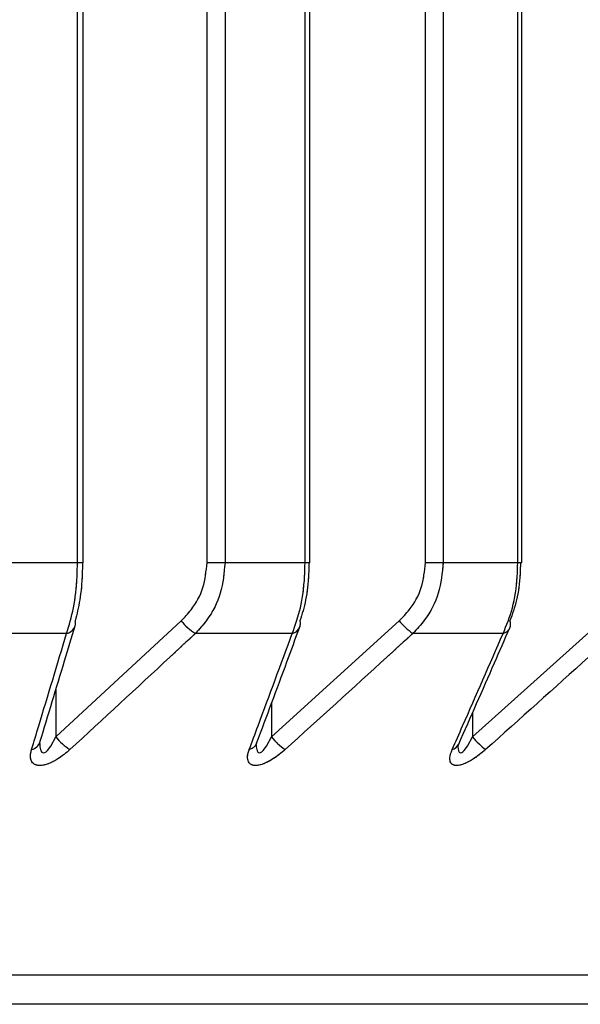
# Paper-space layout 'Dim Drawing' of a CAD drawing. Header units: inches. Extents: x 0.1 to 16.9, y 0.1 to 10.9.
# Tile 57 of 256: x 3.03526 to 3.03629, y 3.66797 to 3.66977. Entities that reach past the tile are written whole.
import ezdxf

# ---------------------------------------------------------------- set-up
doc = ezdxf.new("R2010")
doc.units = ezdxf.units.IN
doc.header["$MEASUREMENT"] = 0
doc.linetypes.add('PHANTOM', pattern=[0.49999999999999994, 0.25, -0.05, 0.05, -0.05, 0.05, -0.05])

psp = doc.layouts.new('Dim Drawing')

# ---------------------------------------------------------------- linework, layer by layer
at = {"color": 7, "linetype": 'Continuous', "lineweight": 25}
for p, q in [((3.035363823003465, 3.668777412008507), (3.035363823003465, 3.6731669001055)), ((3.035374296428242, 3.668777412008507), (3.035374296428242, 3.6731669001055)), ((3.035602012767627, 3.668777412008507), (3.035602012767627, 3.6731669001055)), ((3.035635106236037, 3.6731669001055), (3.035635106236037, 3.668777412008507)), ((3.03578210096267, 3.668777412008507), (3.03578210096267, 3.6731669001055)), ((3.035791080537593, 3.668777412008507), (3.035791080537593, 3.6731669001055)), ((3.03600349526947, 3.668777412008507), (3.03600349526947, 3.6731669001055)), ((3.036035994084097, 3.6731669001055), (3.036035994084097, 3.668777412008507)), ((3.036172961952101, 3.668777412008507), (3.036172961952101, 3.6731669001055)), ((3.036180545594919, 3.668777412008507), (3.036180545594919, 3.6731669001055)), ((3.035363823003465, 3.668777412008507), (3.035207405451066, 3.668777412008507)), ((3.035374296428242, 3.668777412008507), (3.035363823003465, 3.668777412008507)), ((3.035635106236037, 3.668777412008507), (3.035602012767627, 3.668777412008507)), ((3.03578210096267, 3.668777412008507), (3.035635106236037, 3.668777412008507)), ((3.035791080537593, 3.668777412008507), (3.03578210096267, 3.668777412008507)), ((3.036035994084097, 3.668777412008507), (3.03600349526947, 3.668777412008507)), ((3.036172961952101, 3.668777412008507), (3.036035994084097, 3.668777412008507)), ((3.036180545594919, 3.668777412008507), (3.036172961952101, 3.668777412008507)), ((3.035324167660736, 3.668457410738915), (3.035554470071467, 3.66867069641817)), ((3.035720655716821, 3.668457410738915), (3.035955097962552, 3.66867069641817)), ((3.036089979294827, 3.668457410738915), (3.036327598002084, 3.66867069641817)), ((3.035343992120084, 3.668647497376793), (3.035154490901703, 3.668647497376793)), ((3.035758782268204, 3.668647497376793), (3.035580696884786, 3.668647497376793)), ((3.036146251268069, 3.668647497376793), (3.035980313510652, 3.668647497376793)), ((3.035324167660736, 3.668544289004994), (3.035324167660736, 3.668457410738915)), ((3.035720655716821, 3.668519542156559), (3.035720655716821, 3.668457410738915)), ((3.036089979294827, 3.66850192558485), (3.036089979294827, 3.668457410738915)), ((3.037615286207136, 3.668020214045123), (3.020604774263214, 3.668020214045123)), ((3.037485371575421, 3.667966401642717), (3.020734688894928, 3.667966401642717))]:
    psp.add_line(p, q, dxfattribs=at)
at = {"color": 7, "linetype": 'PHANTOM', "lineweight": 18}
for p, q in [((3.035363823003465, 3.668777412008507), (3.035363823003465, 3.6731669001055)), ((3.035363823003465, 3.668777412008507), (3.035363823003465, 3.6731669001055)), ((3.035363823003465, 3.668777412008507), (3.035363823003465, 3.6731669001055)), ((3.035374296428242, 3.668777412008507), (3.035374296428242, 3.6731669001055)), ((3.035374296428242, 3.668777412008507), (3.035374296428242, 3.6731669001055)), ((3.035374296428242, 3.668777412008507), (3.035374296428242, 3.6731669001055)), ((3.035602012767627, 3.668777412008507), (3.035602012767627, 3.6731669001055)), ((3.035602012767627, 3.668777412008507), (3.035602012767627, 3.6731669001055)), ((3.035602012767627, 3.668777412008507), (3.035602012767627, 3.6731669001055)), ((3.035635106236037, 3.6731669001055), (3.035635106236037, 3.668777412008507)), ((3.035635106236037, 3.6731669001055), (3.035635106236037, 3.668777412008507)), ((3.035635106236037, 3.6731669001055), (3.035635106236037, 3.668777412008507)), ((3.03578210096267, 3.668777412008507), (3.03578210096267, 3.6731669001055)), ((3.03578210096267, 3.668777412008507), (3.03578210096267, 3.6731669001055)), ((3.03578210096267, 3.668777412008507), (3.03578210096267, 3.6731669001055)), ((3.035791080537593, 3.668777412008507), (3.035791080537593, 3.6731669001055)), ((3.035791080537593, 3.668777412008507), (3.035791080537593, 3.6731669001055)), ((3.035791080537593, 3.668777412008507), (3.035791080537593, 3.6731669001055)), ((3.03600349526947, 3.668777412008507), (3.03600349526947, 3.6731669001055)), ((3.03600349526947, 3.668777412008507), (3.03600349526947, 3.6731669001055)), ((3.03600349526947, 3.668777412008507), (3.03600349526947, 3.6731669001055)), ((3.036035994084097, 3.6731669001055), (3.036035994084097, 3.668777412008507)), ((3.036035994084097, 3.6731669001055), (3.036035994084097, 3.668777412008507)), ((3.036035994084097, 3.6731669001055), (3.036035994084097, 3.668777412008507)), ((3.036172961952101, 3.668777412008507), (3.036172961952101, 3.6731669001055)), ((3.036172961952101, 3.668777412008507), (3.036172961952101, 3.6731669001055)), ((3.036172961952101, 3.668777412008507), (3.036172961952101, 3.6731669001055)), ((3.036180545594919, 3.668777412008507), (3.036180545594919, 3.6731669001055)), ((3.036180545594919, 3.668777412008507), (3.036180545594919, 3.6731669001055)), ((3.036180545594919, 3.668777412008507), (3.036180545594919, 3.6731669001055)), ((3.035363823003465, 3.668777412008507), (3.035207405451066, 3.668777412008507)), ((3.035363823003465, 3.668777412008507), (3.035207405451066, 3.668777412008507)), ((3.035363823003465, 3.668777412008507), (3.035207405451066, 3.668777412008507)), ((3.035374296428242, 3.668777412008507), (3.035363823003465, 3.668777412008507)), ((3.035374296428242, 3.668777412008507), (3.035363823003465, 3.668777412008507)), ((3.035374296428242, 3.668777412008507), (3.035363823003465, 3.668777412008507)), ((3.035635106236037, 3.668777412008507), (3.035602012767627, 3.668777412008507)), ((3.035635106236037, 3.668777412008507), (3.035602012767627, 3.668777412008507)), ((3.035635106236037, 3.668777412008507), (3.035602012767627, 3.668777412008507)), ((3.03578210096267, 3.668777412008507), (3.035635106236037, 3.668777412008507)), ((3.03578210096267, 3.668777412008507), (3.035635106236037, 3.668777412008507)), ((3.03578210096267, 3.668777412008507), (3.035635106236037, 3.668777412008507)), ((3.035791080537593, 3.668777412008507), (3.03578210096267, 3.668777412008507)), ((3.035791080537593, 3.668777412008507), (3.03578210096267, 3.668777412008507)), ((3.035791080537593, 3.668777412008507), (3.03578210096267, 3.668777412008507)), ((3.036035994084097, 3.668777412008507), (3.03600349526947, 3.668777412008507)), ((3.036035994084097, 3.668777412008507), (3.03600349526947, 3.668777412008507)), ((3.036035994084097, 3.668777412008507), (3.03600349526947, 3.668777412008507)), ((3.036172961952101, 3.668777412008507), (3.036035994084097, 3.668777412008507)), ((3.036172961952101, 3.668777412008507), (3.036035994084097, 3.668777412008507)), ((3.036172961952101, 3.668777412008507), (3.036035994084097, 3.668777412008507)), ((3.036180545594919, 3.668777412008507), (3.036172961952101, 3.668777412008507)), ((3.036180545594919, 3.668777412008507), (3.036172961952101, 3.668777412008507)), ((3.036180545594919, 3.668777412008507), (3.036172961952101, 3.668777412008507)), ((3.035324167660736, 3.668457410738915), (3.035554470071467, 3.66867069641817)), ((3.035324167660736, 3.668457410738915), (3.035554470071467, 3.66867069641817)), ((3.035324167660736, 3.668457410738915), (3.035554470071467, 3.66867069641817)), ((3.035720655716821, 3.668457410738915), (3.035955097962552, 3.66867069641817)), ((3.035720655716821, 3.668457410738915), (3.035955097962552, 3.66867069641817)), ((3.035720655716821, 3.668457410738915), (3.035955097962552, 3.66867069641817)), ((3.036089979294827, 3.668457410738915), (3.036327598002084, 3.66867069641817)), ((3.036089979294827, 3.668457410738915), (3.036327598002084, 3.66867069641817)), ((3.036089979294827, 3.668457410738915), (3.036327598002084, 3.66867069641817)), ((3.035343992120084, 3.668647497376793), (3.035154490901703, 3.668647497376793)), ((3.035343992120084, 3.668647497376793), (3.035154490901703, 3.668647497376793)), ((3.035343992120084, 3.668647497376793), (3.035154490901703, 3.668647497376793)), ((3.035758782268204, 3.668647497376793), (3.035580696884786, 3.668647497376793)), ((3.035758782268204, 3.668647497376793), (3.035580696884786, 3.668647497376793)), ((3.035758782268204, 3.668647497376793), (3.035580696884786, 3.668647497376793)), ((3.036146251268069, 3.668647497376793), (3.035980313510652, 3.668647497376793)), ((3.036146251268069, 3.668647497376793), (3.035980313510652, 3.668647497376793)), ((3.036146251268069, 3.668647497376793), (3.035980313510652, 3.668647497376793)), ((3.035324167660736, 3.668544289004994), (3.035324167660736, 3.668457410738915)), ((3.035324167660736, 3.668544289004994), (3.035324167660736, 3.668457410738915)), ((3.035324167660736, 3.668544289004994), (3.035324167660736, 3.668457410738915)), ((3.035720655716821, 3.668519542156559), (3.035720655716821, 3.668457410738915)), ((3.035720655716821, 3.668519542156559), (3.035720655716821, 3.668457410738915)), ((3.035720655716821, 3.668519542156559), (3.035720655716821, 3.668457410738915)), ((3.036089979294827, 3.66850192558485), (3.036089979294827, 3.668457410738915)), ((3.036089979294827, 3.66850192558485), (3.036089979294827, 3.668457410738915)), ((3.036089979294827, 3.66850192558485), (3.036089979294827, 3.668457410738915)), ((3.037615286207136, 3.668020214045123), (3.020604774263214, 3.668020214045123)), ((3.037615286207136, 3.668020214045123), (3.020604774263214, 3.668020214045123)), ((3.037615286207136, 3.668020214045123), (3.020604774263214, 3.668020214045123)), ((3.037485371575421, 3.667966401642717), (3.020734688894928, 3.667966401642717)), ((3.037485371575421, 3.667966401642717), (3.020734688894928, 3.667966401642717)), ((3.037485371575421, 3.667966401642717), (3.020734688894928, 3.667966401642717))]:
    psp.add_line(p, q, dxfattribs=at)
at = {"color": 7, "linetype": 'Continuous', "lineweight": 25, "flags": 128}
for points in [[(3.035294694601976, 3.668445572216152), (3.035294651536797, 3.668439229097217), (3.035296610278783, 3.668431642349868), (3.035298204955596, 3.668429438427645), (3.035299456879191, 3.668428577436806), (3.035301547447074, 3.668428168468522), (3.035303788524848, 3.668428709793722), (3.035306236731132, 3.668430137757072), (3.035308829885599, 3.66843239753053), (3.035314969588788, 3.668440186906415), (3.035324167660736, 3.668457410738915), (3.035324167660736, 3.668457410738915)], [(3.035692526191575, 3.668442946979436), (3.035692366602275, 3.668439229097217), (3.035693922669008, 3.668431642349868), (3.035695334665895, 3.668429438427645), (3.035696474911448, 3.668428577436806), (3.035698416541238, 3.668428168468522), (3.03570053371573, 3.668428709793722), (3.035702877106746, 3.668430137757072), (3.035705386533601, 3.66843239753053), (3.035711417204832, 3.668440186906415), (3.035720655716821, 3.668457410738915), (3.035720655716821, 3.668457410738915)], [(3.036063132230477, 3.668440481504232), (3.036063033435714, 3.668439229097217), (3.036064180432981, 3.668431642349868), (3.036065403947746, 3.668429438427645), (3.036066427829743, 3.668428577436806), (3.036068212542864, 3.668428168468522), (3.036070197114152, 3.668428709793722), (3.036072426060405, 3.668430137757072), (3.036074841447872, 3.66843239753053), (3.036080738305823, 3.668440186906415), (3.036089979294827, 3.668457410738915), (3.036089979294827, 3.668457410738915)], [(3.035692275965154, 3.668442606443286), (3.035692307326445, 3.668442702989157), (3.035693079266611, 3.668445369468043), (3.035693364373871, 3.668446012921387), (3.035693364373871, 3.668446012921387)]]:
    psp.add_lwpolyline(points, dxfattribs=at)
at = {"color": 7, "linetype": 'PHANTOM', "lineweight": 18, "flags": 128}
for points in [[(3.035294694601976, 3.668445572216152), (3.035294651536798, 3.668439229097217), (3.035296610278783, 3.668431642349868), (3.035298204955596, 3.668429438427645), (3.035299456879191, 3.668428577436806), (3.035301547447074, 3.668428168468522), (3.035303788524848, 3.668428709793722), (3.035306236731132, 3.668430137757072), (3.035308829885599, 3.66843239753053), (3.035314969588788, 3.668440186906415), (3.035324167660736, 3.668457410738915), (3.035324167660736, 3.668457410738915)], [(3.035294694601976, 3.668445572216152), (3.035294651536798, 3.668439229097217), (3.035296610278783, 3.668431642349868), (3.035298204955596, 3.668429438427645), (3.035299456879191, 3.668428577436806), (3.035301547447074, 3.668428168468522), (3.035303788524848, 3.668428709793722), (3.035306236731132, 3.668430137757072), (3.035308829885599, 3.66843239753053), (3.035314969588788, 3.668440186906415), (3.035324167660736, 3.668457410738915), (3.035324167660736, 3.668457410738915)], [(3.035294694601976, 3.668445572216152), (3.035294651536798, 3.668439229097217), (3.035296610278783, 3.668431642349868), (3.035298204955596, 3.668429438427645), (3.035299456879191, 3.668428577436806), (3.035301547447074, 3.668428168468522), (3.035303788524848, 3.668428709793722), (3.035306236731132, 3.668430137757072), (3.035308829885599, 3.66843239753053), (3.035314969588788, 3.668440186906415), (3.035324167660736, 3.668457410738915), (3.035324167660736, 3.668457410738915)], [(3.035692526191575, 3.668442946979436), (3.035692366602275, 3.668439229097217), (3.035693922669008, 3.668431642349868), (3.035695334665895, 3.668429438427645), (3.035696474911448, 3.668428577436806), (3.035698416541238, 3.668428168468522), (3.03570053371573, 3.668428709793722), (3.035702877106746, 3.668430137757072), (3.035705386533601, 3.66843239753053), (3.035711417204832, 3.668440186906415), (3.035720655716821, 3.668457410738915), (3.035720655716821, 3.668457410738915)], [(3.035692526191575, 3.668442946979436), (3.035692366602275, 3.668439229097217), (3.035693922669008, 3.668431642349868), (3.035695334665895, 3.668429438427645), (3.035696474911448, 3.668428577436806), (3.035698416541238, 3.668428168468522), (3.03570053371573, 3.668428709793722), (3.035702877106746, 3.668430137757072), (3.035705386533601, 3.66843239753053), (3.035711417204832, 3.668440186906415), (3.035720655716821, 3.668457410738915), (3.035720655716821, 3.668457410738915)], [(3.035692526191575, 3.668442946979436), (3.035692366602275, 3.668439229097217), (3.035693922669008, 3.668431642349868), (3.035695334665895, 3.668429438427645), (3.035696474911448, 3.668428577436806), (3.035698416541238, 3.668428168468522), (3.03570053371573, 3.668428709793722), (3.035702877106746, 3.668430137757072), (3.035705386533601, 3.66843239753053), (3.035711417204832, 3.668440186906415), (3.035720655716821, 3.668457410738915), (3.035720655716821, 3.668457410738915)], [(3.036063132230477, 3.668440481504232), (3.036063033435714, 3.668439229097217), (3.036064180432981, 3.668431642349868), (3.036065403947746, 3.668429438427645), (3.036066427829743, 3.668428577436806), (3.036068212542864, 3.668428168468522), (3.036070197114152, 3.668428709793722), (3.036072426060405, 3.668430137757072), (3.036074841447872, 3.66843239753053), (3.036080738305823, 3.668440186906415), (3.036089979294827, 3.668457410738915), (3.036089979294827, 3.668457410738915)], [(3.036063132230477, 3.668440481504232), (3.036063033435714, 3.668439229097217), (3.036064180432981, 3.668431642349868), (3.036065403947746, 3.668429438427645), (3.036066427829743, 3.668428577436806), (3.036068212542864, 3.668428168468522), (3.036070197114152, 3.668428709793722), (3.036072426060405, 3.668430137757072), (3.036074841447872, 3.66843239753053), (3.036080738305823, 3.668440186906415), (3.036089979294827, 3.668457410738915), (3.036089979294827, 3.668457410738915)], [(3.036063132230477, 3.668440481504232), (3.036063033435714, 3.668439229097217), (3.036064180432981, 3.668431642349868), (3.036065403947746, 3.668429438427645), (3.036066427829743, 3.668428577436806), (3.036068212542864, 3.668428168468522), (3.036070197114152, 3.668428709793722), (3.036072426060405, 3.668430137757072), (3.036074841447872, 3.66843239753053), (3.036080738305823, 3.668440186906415), (3.036089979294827, 3.668457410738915), (3.036089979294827, 3.668457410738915)], [(3.035692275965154, 3.668442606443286), (3.035692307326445, 3.668442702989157), (3.035693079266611, 3.668445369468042), (3.035693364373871, 3.668446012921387), (3.035693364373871, 3.668446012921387)], [(3.035692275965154, 3.668442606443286), (3.035692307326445, 3.668442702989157), (3.035693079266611, 3.668445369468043), (3.035693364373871, 3.668446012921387), (3.035693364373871, 3.668446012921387)], [(3.035692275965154, 3.668442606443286), (3.035692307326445, 3.668442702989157), (3.035693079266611, 3.668445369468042), (3.035693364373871, 3.668446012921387), (3.035693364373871, 3.668446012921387)]]:
    psp.add_lwpolyline(points, dxfattribs=at)
at = {"color": 7, "linetype": 'Continuous', "lineweight": 25}
for centre, radius, start, end in [((3.035342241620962, 3.668666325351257), 1.806294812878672e-05, 344.529320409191, 14.00406766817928), ((3.035633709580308, 3.66873385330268), 0.0001013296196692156, 218.5561701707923, 238.4548179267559), ((3.03575584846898, 3.668665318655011), 1.78571806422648e-05, 341.1072091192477, 17.52693421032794), ((3.036047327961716, 3.668745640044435), 0.0001188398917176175, 219.0963853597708, 235.6736884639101), ((3.036141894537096, 3.668664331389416), 1.788304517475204e-05, 338.4260936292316, 20.8501663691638), ((3.035339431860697, 3.668668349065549), 2.134452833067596e-05, 282.3363403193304, 341.3040065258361), ((3.035753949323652, 3.668667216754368), 2.030298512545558e-05, 283.7709522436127, 337.7727801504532), ((3.036141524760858, 3.668665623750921), 1.873246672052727e-05, 284.6146229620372, 335.1642651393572), ((3.035403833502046, 3.6685205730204), 0.0001016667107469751, 218.4087951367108, 238.15247050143), ((3.035813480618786, 3.668532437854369), 0.0001193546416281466, 218.9473946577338, 235.383949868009), ((3.036205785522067, 3.668552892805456), 0.0001500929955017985, 219.5055316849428, 232.2525822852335), ((3.035274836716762, 3.668455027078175), 2.135846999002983e-05, 282.9483005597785, 340.7258694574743), ((3.035674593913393, 3.668453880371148), 2.030474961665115e-05, 284.3791637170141, 337.2647283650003), ((3.036047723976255, 3.668452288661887), 1.8737235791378e-05, 285.2556167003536, 334.6027701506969)]:
    psp.add_arc(centre, radius, start, end, dxfattribs=at)
at = {"color": 7, "linetype": 'PHANTOM', "lineweight": 18}
for centre, radius, start, end in [((3.035342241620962, 3.668666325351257), 1.806294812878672e-05, 344.529320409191, 14.00406766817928), ((3.035342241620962, 3.668666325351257), 1.806294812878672e-05, 344.529320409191, 14.00406766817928), ((3.035342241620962, 3.668666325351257), 1.806294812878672e-05, 344.529320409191, 14.00406766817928), ((3.035633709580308, 3.66873385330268), 0.0001013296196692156, 218.5561701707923, 238.4548179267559), ((3.035633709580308, 3.66873385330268), 0.0001013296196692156, 218.5561701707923, 238.4548179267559), ((3.035633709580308, 3.66873385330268), 0.0001013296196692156, 218.5561701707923, 238.4548179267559), ((3.03575584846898, 3.668665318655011), 1.78571806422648e-05, 341.1072091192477, 17.52693421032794), ((3.03575584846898, 3.668665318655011), 1.78571806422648e-05, 341.1072091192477, 17.52693421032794), ((3.03575584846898, 3.668665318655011), 1.78571806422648e-05, 341.1072091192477, 17.52693421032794), ((3.036047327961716, 3.668745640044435), 0.0001188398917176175, 219.0963853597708, 235.6736884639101), ((3.036047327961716, 3.668745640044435), 0.0001188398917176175, 219.0963853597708, 235.6736884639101), ((3.036047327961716, 3.668745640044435), 0.0001188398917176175, 219.0963853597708, 235.6736884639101), ((3.036141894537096, 3.668664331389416), 1.788304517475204e-05, 338.4260936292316, 20.8501663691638), ((3.036141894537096, 3.668664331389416), 1.788304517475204e-05, 338.4260936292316, 20.8501663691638), ((3.036141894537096, 3.668664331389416), 1.788304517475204e-05, 338.4260936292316, 20.8501663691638), ((3.035339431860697, 3.668668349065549), 2.134452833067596e-05, 282.3363403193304, 341.3040065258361), ((3.035339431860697, 3.668668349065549), 2.134452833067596e-05, 282.3363403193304, 341.3040065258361), ((3.035339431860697, 3.668668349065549), 2.134452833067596e-05, 282.3363403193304, 341.3040065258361), ((3.035753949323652, 3.668667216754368), 2.030298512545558e-05, 283.7709522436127, 337.7727801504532), ((3.035753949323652, 3.668667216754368), 2.030298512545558e-05, 283.7709522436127, 337.7727801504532), ((3.035753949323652, 3.668667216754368), 2.030298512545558e-05, 283.7709522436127, 337.7727801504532), ((3.036141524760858, 3.668665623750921), 1.873246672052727e-05, 284.6146229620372, 335.1642651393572), ((3.036141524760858, 3.668665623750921), 1.873246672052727e-05, 284.6146229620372, 335.1642651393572), ((3.036141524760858, 3.668665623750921), 1.873246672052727e-05, 284.6146229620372, 335.1642651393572), ((3.035403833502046, 3.6685205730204), 0.0001016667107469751, 218.4087951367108, 238.15247050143), ((3.035403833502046, 3.6685205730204), 0.0001016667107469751, 218.4087951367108, 238.15247050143), ((3.035403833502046, 3.6685205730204), 0.0001016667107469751, 218.4087951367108, 238.15247050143), ((3.035813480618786, 3.668532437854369), 0.0001193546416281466, 218.9473946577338, 235.383949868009), ((3.035813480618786, 3.668532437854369), 0.0001193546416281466, 218.9473946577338, 235.383949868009), ((3.035813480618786, 3.668532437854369), 0.0001193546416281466, 218.9473946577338, 235.383949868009), ((3.036205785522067, 3.668552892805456), 0.0001500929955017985, 219.5055316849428, 232.2525822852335), ((3.036205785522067, 3.668552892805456), 0.0001500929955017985, 219.5055316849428, 232.2525822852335), ((3.036205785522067, 3.668552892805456), 0.0001500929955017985, 219.5055316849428, 232.2525822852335), ((3.035274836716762, 3.668455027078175), 2.135846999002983e-05, 282.9483005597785, 340.7258694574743), ((3.035274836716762, 3.668455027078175), 2.135846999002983e-05, 282.9483005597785, 340.7258694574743), ((3.035274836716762, 3.668455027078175), 2.135846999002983e-05, 282.9483005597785, 340.7258694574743), ((3.035674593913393, 3.668453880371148), 2.030474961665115e-05, 284.3791637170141, 337.2647283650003), ((3.035674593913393, 3.668453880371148), 2.030474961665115e-05, 284.3791637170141, 337.2647283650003), ((3.035674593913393, 3.668453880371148), 2.030474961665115e-05, 284.3791637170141, 337.2647283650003), ((3.036047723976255, 3.668452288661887), 1.8737235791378e-05, 285.2556167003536, 334.6027701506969), ((3.036047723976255, 3.668452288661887), 1.8737235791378e-05, 285.2556167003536, 334.6027701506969), ((3.036047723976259, 3.668452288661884), 1.87372357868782e-05, 285.2556166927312, 334.6027701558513)]:
    psp.add_arc(centre, radius, start, end, dxfattribs=at)
at = {"color": 7, "linetype": 'Continuous', "lineweight": 25}
for points, knots in [([(3.035343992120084, 3.668647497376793), (3.035348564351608, 3.66866239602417), (3.035357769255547, 3.668692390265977), (3.035363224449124, 3.668740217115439), (3.035363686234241, 3.668768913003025), (3.035363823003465, 3.668777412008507)], [0, 0, 0, 0, 0.4099050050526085, 0.8252285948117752, 1, 1, 1, 1]), ([(3.035373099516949, 3.668777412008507), (3.035373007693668, 3.668770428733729), (3.035372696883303, 3.668746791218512), (3.035368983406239, 3.668707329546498), (3.035362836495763, 3.668682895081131), (3.035359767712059, 3.66867069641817)], [0, 0, 0, 0, 0.1735354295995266, 0.5873958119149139, 0.9999999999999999, 0.9999999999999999, 0.9999999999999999, 0.9999999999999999]), ([(3.035554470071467, 3.66867069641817), (3.03556080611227, 3.668677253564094), (3.035577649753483, 3.66869468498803), (3.035597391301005, 3.668730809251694), (3.035600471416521, 3.668761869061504), (3.035602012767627, 3.668777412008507)], [0, 0, 0, 0, 0.2315050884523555, 0.6154298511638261, 0.9999999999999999, 0.9999999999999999, 0.9999999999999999, 0.9999999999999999]), ([(3.035635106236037, 3.668777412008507), (3.035633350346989, 3.668758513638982), (3.035629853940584, 3.668720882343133), (3.035607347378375, 3.668676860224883), (3.035587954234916, 3.668655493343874), (3.035580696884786, 3.668647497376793)], [0, 0, 0, 0, 0.3869935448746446, 0.770599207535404, 1, 1, 1, 1]), ([(3.035758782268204, 3.668647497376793), (3.035764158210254, 3.66866239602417), (3.035774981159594, 3.668692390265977), (3.035781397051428, 3.668740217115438), (3.035781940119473, 3.668768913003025), (3.03578210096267, 3.668777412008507)], [0, 0, 0, 0, 0.4099050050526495, 0.8252285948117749, 1, 1, 1, 1]), ([(3.035789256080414, 3.668777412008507), (3.035789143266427, 3.668770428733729), (3.035788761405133, 3.668746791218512), (3.035784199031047, 3.668707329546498), (3.035776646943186, 3.668682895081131), (3.035772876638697, 3.66867069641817)], [0, 0, 0, 0, 0.1735354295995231, 0.5873958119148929, 1, 1, 1, 1]), ([(3.035955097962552, 3.66867069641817), (3.035961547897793, 3.668677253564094), (3.035978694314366, 3.66869468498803), (3.035998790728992, 3.668730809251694), (3.036001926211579, 3.668761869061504), (3.03600349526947, 3.668777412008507)], [0, 0, 0, 0, 0.231505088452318, 0.6154298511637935, 1, 1, 1, 1]), ([(3.036035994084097, 3.668777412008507), (3.036034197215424, 3.668758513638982), (3.03603061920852, 3.668720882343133), (3.036007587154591, 3.668676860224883), (3.035987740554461, 3.668655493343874), (3.035980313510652, 3.668647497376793)], [0, 0, 0, 0, 0.3869935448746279, 0.7705992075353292, 1, 1, 1, 1]), ([(3.036146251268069, 3.668647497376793), (3.036152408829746, 3.66866239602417), (3.036164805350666, 3.668692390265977), (3.03617215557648, 3.668740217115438), (3.03617277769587, 3.668768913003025), (3.036172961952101, 3.668777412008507)], [0, 0, 0, 0, 0.4099050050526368, 0.8252285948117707, 0.9999999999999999, 0.9999999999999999, 0.9999999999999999, 0.9999999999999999]), ([(3.036177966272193, 3.668777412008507), (3.036177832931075, 3.668770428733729), (3.036177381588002, 3.668746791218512), (3.036171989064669, 3.668707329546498), (3.036163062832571, 3.668682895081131), (3.036158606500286, 3.66867069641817)], [0, 0, 0, 0, 0.1735354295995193, 0.5873958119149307, 1, 1, 1, 1]), ([(3.035294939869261, 3.668447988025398), (3.035310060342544, 3.668497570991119), (3.035331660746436, 3.668568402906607), (3.035353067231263, 3.668640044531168), (3.035359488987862, 3.668661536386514)], [0, 0, 0, 0, 0.700008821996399, 1, 1, 1, 1]), ([(3.035693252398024, 3.668446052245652), (3.035711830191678, 3.668495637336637), (3.03573836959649, 3.668566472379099), (3.035764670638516, 3.668638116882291), (3.035772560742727, 3.668659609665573)], [0, 0, 0, 0, 0.7000079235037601, 1, 1, 1, 1]), ([(3.036064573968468, 3.668444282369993), (3.036086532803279, 3.668493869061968), (3.036117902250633, 3.668564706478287), (3.03614898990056, 3.668636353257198), (3.036158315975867, 3.6686578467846)], [0, 0, 0, 0, 0.7000070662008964, 1, 1, 1, 1]), ([(3.035279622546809, 3.668434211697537), (3.035283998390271, 3.668448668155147), (3.035305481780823, 3.668519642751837), (3.035326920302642, 3.668590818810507), (3.035343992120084, 3.668647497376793)], [0, 0, 0, 0, 0.2036849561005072, 1, 1, 1, 1]), ([(3.035580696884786, 3.668647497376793), (3.035565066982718, 3.668632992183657), (3.035488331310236, 3.668561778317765), (3.035411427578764, 3.668490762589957), (3.035350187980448, 3.668434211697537)], [0, 0, 0, 0, 0.2036849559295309, 1, 1, 1, 1]), ([(3.035679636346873, 3.668434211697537), (3.035685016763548, 3.668448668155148), (3.035711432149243, 3.668519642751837), (3.035737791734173, 3.668590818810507), (3.035758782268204, 3.668647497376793)], [0, 0, 0, 0, 0.2036849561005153, 1, 1, 1, 1]), ([(3.035980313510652, 3.668647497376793), (3.035964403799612, 3.668632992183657), (3.035886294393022, 3.668561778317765), (3.035808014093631, 3.668490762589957), (3.035745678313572, 3.668434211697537)], [0, 0, 0, 0, 0.2036849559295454, 1, 1, 1, 1]), ([(3.036052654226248, 3.668434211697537), (3.036059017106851, 3.668448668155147), (3.0360902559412, 3.668519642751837), (3.036121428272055, 3.668590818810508), (3.036146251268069, 3.668647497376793)], [0, 0, 0, 0, 0.2036849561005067, 1, 1, 1, 1]), ([(3.036351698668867, 3.668647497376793), (3.036335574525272, 3.668632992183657), (3.036256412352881, 3.668561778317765), (3.036177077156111, 3.668490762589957), (3.036113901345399, 3.668434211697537)], [0, 0, 0, 0, 0.2036849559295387, 1, 1, 1, 1]), ([(3.035350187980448, 3.668434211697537), (3.035342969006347, 3.668428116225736), (3.035331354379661, 3.668418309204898), (3.035313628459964, 3.66840900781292), (3.035300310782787, 3.668404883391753), (3.035289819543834, 3.668404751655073), (3.035281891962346, 3.668408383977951), (3.03527709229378, 3.668416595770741), (3.035277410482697, 3.668426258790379), (3.035279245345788, 3.668432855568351), (3.035279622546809, 3.668434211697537)], [0, 0, 0, 0, 0.2086143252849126, 0.3356401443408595, 0.4424206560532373, 0.5496604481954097, 0.6478447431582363, 0.7774633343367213, 0.9542521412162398, 1, 1, 1, 1]), ([(3.03529434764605, 3.668445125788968), (3.035294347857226, 3.66844512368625), (3.035294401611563, 3.668444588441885), (3.035294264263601, 3.668445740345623), (3.035294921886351, 3.668447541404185), (3.035295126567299, 3.668448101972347)], [0, 0, 0, 0, 0.002709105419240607, 0.6895994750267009, 1, 1, 1, 1]), ([(3.035745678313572, 3.668434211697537), (3.035738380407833, 3.668428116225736), (3.035726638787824, 3.668418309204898), (3.035709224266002, 3.668409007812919), (3.03569639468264, 3.668404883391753), (3.035686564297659, 3.668404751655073), (3.035679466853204, 3.668408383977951), (3.035675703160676, 3.668416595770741), (3.035676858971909, 3.668426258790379), (3.035679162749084, 3.668432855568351), (3.035679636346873, 3.668434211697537)], [0, 0, 0, 0, 0.2086143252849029, 0.3356401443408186, 0.4424206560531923, 0.5496604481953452, 0.6478447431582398, 0.7774633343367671, 0.954252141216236, 1, 1, 1, 1]), ([(3.036113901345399, 3.668434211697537), (3.036106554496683, 3.668428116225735), (3.036094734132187, 3.668418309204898), (3.036077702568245, 3.66840900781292), (3.036065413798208, 3.668404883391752), (3.036056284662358, 3.668404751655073), (3.036050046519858, 3.668408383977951), (3.036047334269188, 3.668416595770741), (3.036049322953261, 3.668426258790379), (3.036052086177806, 3.668432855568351), (3.036052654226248, 3.668434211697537)], [0, 0, 0, 0, 0.208614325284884, 0.3356401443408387, 0.4424206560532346, 0.5496604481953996, 0.6478447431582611, 0.7774633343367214, 0.9542521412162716, 1, 1, 1, 1]), ([(3.036062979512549, 3.668439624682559), (3.036062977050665, 3.668439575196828), (3.036062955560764, 3.668439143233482), (3.036063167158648, 3.668440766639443), (3.036064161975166, 3.668443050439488), (3.036064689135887, 3.668444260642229)], [0, 0, 0, 0, 0.05733436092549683, 0.500474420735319, 0.9999999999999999, 0.9999999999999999, 0.9999999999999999, 0.9999999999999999])]:
    psp.add_open_spline(points, degree=3, knots=knots, dxfattribs=at)
at = {"color": 7, "linetype": 'PHANTOM', "lineweight": 18}
for points, knots in [([(3.035343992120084, 3.668647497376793), (3.035348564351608, 3.66866239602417), (3.035357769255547, 3.668692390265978), (3.035363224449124, 3.668740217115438), (3.035363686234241, 3.668768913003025), (3.035363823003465, 3.668777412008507)], [0, 0, 0, 0, 0.4099050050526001, 0.8252285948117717, 0.9999999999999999, 0.9999999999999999, 0.9999999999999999, 0.9999999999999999]), ([(3.035343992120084, 3.668647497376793), (3.035348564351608, 3.66866239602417), (3.035357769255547, 3.668692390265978), (3.035363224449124, 3.668740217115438), (3.035363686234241, 3.668768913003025), (3.035363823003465, 3.668777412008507)], [0, 0, 0, 0, 0.4099050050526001, 0.8252285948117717, 0.9999999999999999, 0.9999999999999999, 0.9999999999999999, 0.9999999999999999]), ([(3.035343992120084, 3.668647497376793), (3.035348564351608, 3.66866239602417), (3.035357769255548, 3.668692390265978), (3.035363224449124, 3.668740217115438), (3.035363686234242, 3.668768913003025), (3.035363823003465, 3.668777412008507)], [0, 0, 0, 0, 0.4099050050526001, 0.8252285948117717, 0.9999999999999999, 0.9999999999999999, 0.9999999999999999, 0.9999999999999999]), ([(3.035373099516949, 3.668777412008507), (3.035373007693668, 3.668770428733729), (3.035372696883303, 3.668746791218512), (3.035368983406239, 3.668707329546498), (3.035362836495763, 3.668682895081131), (3.035359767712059, 3.66867069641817)], [0, 0, 0, 0, 0.1735354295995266, 0.5873958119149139, 0.9999999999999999, 0.9999999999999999, 0.9999999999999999, 0.9999999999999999]), ([(3.035373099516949, 3.668777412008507), (3.035373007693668, 3.668770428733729), (3.035372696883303, 3.668746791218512), (3.035368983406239, 3.668707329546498), (3.035362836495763, 3.668682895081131), (3.035359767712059, 3.66867069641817)], [0, 0, 0, 0, 0.1735354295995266, 0.5873958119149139, 0.9999999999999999, 0.9999999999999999, 0.9999999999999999, 0.9999999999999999]), ([(3.035373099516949, 3.668777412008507), (3.035373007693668, 3.668770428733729), (3.035372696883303, 3.668746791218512), (3.035368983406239, 3.668707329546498), (3.035362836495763, 3.668682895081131), (3.035359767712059, 3.66867069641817)], [0, 0, 0, 0, 0.1735354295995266, 0.5873958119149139, 0.9999999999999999, 0.9999999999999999, 0.9999999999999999, 0.9999999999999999]), ([(3.035554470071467, 3.66867069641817), (3.03556080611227, 3.668677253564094), (3.035577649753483, 3.66869468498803), (3.035597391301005, 3.668730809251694), (3.035600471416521, 3.668761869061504), (3.035602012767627, 3.668777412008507)], [0, 0, 0, 0, 0.2315050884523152, 0.6154298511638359, 1, 1, 1, 1]), ([(3.035554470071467, 3.66867069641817), (3.03556080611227, 3.668677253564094), (3.035577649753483, 3.66869468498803), (3.035597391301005, 3.668730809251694), (3.035600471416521, 3.668761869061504), (3.035602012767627, 3.668777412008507)], [0, 0, 0, 0, 0.231505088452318, 0.6154298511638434, 0.9999999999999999, 0.9999999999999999, 0.9999999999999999, 0.9999999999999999]), ([(3.035554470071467, 3.66867069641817), (3.03556080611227, 3.668677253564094), (3.035577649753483, 3.66869468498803), (3.035597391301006, 3.668730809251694), (3.035600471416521, 3.668761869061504), (3.035602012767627, 3.668777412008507)], [0, 0, 0, 0, 0.2315050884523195, 0.6154298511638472, 0.9999999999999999, 0.9999999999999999, 0.9999999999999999, 0.9999999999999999]), ([(3.035635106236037, 3.668777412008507), (3.035633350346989, 3.668758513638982), (3.035629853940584, 3.668720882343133), (3.035607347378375, 3.668676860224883), (3.035587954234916, 3.668655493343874), (3.035580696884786, 3.668647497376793)], [0, 0, 0, 0, 0.3869935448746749, 0.7705992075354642, 1, 1, 1, 1]), ([(3.035635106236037, 3.668777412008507), (3.035633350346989, 3.668758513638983), (3.035629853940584, 3.668720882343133), (3.035607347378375, 3.668676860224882), (3.035587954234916, 3.668655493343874), (3.035580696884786, 3.668647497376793)], [0, 0, 0, 0, 0.3869935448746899, 0.7705992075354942, 0.9999999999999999, 0.9999999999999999, 0.9999999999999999, 0.9999999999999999]), ([(3.035635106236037, 3.668777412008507), (3.035633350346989, 3.668758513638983), (3.035629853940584, 3.668720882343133), (3.035607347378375, 3.668676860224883), (3.035587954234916, 3.668655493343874), (3.035580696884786, 3.668647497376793)], [0, 0, 0, 0, 0.3869935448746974, 0.7705992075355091, 0.9999999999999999, 0.9999999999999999, 0.9999999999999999, 0.9999999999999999]), ([(3.035758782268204, 3.668647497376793), (3.035764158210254, 3.66866239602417), (3.035774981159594, 3.668692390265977), (3.035781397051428, 3.668740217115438), (3.035781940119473, 3.668768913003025), (3.03578210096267, 3.668777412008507)], [0, 0, 0, 0, 0.4099050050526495, 0.8252285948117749, 1, 1, 1, 1]), ([(3.035758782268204, 3.668647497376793), (3.035764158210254, 3.66866239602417), (3.035774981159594, 3.668692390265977), (3.035781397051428, 3.668740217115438), (3.035781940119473, 3.668768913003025), (3.03578210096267, 3.668777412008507)], [0, 0, 0, 0, 0.4099050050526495, 0.8252285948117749, 1, 1, 1, 1]), ([(3.035758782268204, 3.668647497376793), (3.035764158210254, 3.66866239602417), (3.035774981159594, 3.668692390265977), (3.035781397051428, 3.668740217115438), (3.035781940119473, 3.668768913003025), (3.03578210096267, 3.668777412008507)], [0, 0, 0, 0, 0.4099050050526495, 0.8252285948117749, 1, 1, 1, 1]), ([(3.035789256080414, 3.668777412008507), (3.035789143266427, 3.668770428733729), (3.035788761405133, 3.668746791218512), (3.035784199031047, 3.668707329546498), (3.035776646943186, 3.668682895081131), (3.035772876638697, 3.66867069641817)], [0, 0, 0, 0, 0.1735354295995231, 0.5873958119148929, 1, 1, 1, 1]), ([(3.035789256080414, 3.668777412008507), (3.035789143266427, 3.668770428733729), (3.035788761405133, 3.668746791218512), (3.035784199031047, 3.668707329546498), (3.035776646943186, 3.668682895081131), (3.035772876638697, 3.66867069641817)], [0, 0, 0, 0, 0.1735354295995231, 0.5873958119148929, 1, 1, 1, 1]), ([(3.035789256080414, 3.668777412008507), (3.035789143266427, 3.668770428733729), (3.035788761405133, 3.668746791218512), (3.035784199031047, 3.668707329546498), (3.035776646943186, 3.668682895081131), (3.035772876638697, 3.66867069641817)], [0, 0, 0, 0, 0.1735354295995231, 0.5873958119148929, 1, 1, 1, 1]), ([(3.035955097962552, 3.66867069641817), (3.035961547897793, 3.668677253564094), (3.035978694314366, 3.66869468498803), (3.035998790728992, 3.668730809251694), (3.036001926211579, 3.668761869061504), (3.03600349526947, 3.668777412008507)], [0, 0, 0, 0, 0.231505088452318, 0.6154298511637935, 1, 1, 1, 1]), ([(3.035955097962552, 3.66867069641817), (3.035961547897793, 3.668677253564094), (3.035978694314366, 3.66869468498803), (3.035998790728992, 3.668730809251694), (3.036001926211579, 3.668761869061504), (3.03600349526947, 3.668777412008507)], [0, 0, 0, 0, 0.231505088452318, 0.6154298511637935, 1, 1, 1, 1]), ([(3.035955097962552, 3.66867069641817), (3.035961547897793, 3.668677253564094), (3.035978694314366, 3.66869468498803), (3.035998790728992, 3.668730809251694), (3.036001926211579, 3.668761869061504), (3.03600349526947, 3.668777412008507)], [0, 0, 0, 0, 0.231505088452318, 0.6154298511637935, 1, 1, 1, 1]), ([(3.036035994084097, 3.668777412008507), (3.036034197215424, 3.668758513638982), (3.03603061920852, 3.668720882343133), (3.036007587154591, 3.668676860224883), (3.035987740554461, 3.668655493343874), (3.035980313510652, 3.668647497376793)], [0, 0, 0, 0, 0.3869935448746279, 0.7705992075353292, 1, 1, 1, 1]), ([(3.036035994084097, 3.668777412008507), (3.036034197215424, 3.668758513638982), (3.03603061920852, 3.668720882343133), (3.036007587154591, 3.668676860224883), (3.035987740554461, 3.668655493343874), (3.035980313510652, 3.668647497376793)], [0, 0, 0, 0, 0.3869935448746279, 0.7705992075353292, 1, 1, 1, 1]), ([(3.036035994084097, 3.668777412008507), (3.036034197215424, 3.668758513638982), (3.03603061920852, 3.668720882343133), (3.036007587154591, 3.668676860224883), (3.035987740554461, 3.668655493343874), (3.035980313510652, 3.668647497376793)], [0, 0, 0, 0, 0.3869935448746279, 0.7705992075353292, 1, 1, 1, 1]), ([(3.036146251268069, 3.668647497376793), (3.036152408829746, 3.66866239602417), (3.036164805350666, 3.668692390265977), (3.03617215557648, 3.668740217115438), (3.03617277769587, 3.668768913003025), (3.036172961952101, 3.668777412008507)], [0, 0, 0, 0, 0.4099050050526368, 0.8252285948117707, 0.9999999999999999, 0.9999999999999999, 0.9999999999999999, 0.9999999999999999]), ([(3.036146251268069, 3.668647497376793), (3.036152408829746, 3.66866239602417), (3.036164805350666, 3.668692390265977), (3.03617215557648, 3.668740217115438), (3.03617277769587, 3.668768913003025), (3.036172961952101, 3.668777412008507)], [0, 0, 0, 0, 0.4099050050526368, 0.8252285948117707, 0.9999999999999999, 0.9999999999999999, 0.9999999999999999, 0.9999999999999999]), ([(3.036146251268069, 3.668647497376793), (3.036152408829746, 3.66866239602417), (3.036164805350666, 3.668692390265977), (3.03617215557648, 3.668740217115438), (3.03617277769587, 3.668768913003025), (3.036172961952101, 3.668777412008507)], [0, 0, 0, 0, 0.4099050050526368, 0.8252285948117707, 0.9999999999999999, 0.9999999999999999, 0.9999999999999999, 0.9999999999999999]), ([(3.036177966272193, 3.668777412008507), (3.036177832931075, 3.668770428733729), (3.036177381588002, 3.668746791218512), (3.036171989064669, 3.668707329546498), (3.036163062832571, 3.668682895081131), (3.036158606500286, 3.66867069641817)], [0, 0, 0, 0, 0.1735354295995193, 0.5873958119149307, 1, 1, 1, 1]), ([(3.036177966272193, 3.668777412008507), (3.036177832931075, 3.668770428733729), (3.036177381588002, 3.668746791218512), (3.036171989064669, 3.668707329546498), (3.036163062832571, 3.668682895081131), (3.036158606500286, 3.66867069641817)], [0, 0, 0, 0, 0.1735354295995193, 0.5873958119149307, 1, 1, 1, 1]), ([(3.036177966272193, 3.668777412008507), (3.036177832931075, 3.668770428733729), (3.036177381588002, 3.668746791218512), (3.036171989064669, 3.668707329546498), (3.036163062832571, 3.668682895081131), (3.036158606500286, 3.66867069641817)], [0, 0, 0, 0, 0.1735354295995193, 0.5873958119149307, 1, 1, 1, 1]), ([(3.035294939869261, 3.668447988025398), (3.035310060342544, 3.66849757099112), (3.035331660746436, 3.668568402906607), (3.035353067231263, 3.668640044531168), (3.035359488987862, 3.668661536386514)], [0, 0, 0, 0, 0.7000088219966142, 1, 1, 1, 1]), ([(3.035294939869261, 3.668447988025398), (3.035310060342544, 3.668497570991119), (3.035331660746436, 3.668568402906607), (3.035353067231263, 3.668640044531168), (3.035359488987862, 3.668661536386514)], [0, 0, 0, 0, 0.7000088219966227, 1, 1, 1, 1]), ([(3.035294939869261, 3.668447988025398), (3.035310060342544, 3.668497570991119), (3.035331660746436, 3.668568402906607), (3.035353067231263, 3.668640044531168), (3.035359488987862, 3.668661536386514)], [0, 0, 0, 0, 0.700008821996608, 1, 1, 1, 1]), ([(3.035693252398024, 3.668446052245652), (3.035711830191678, 3.668495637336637), (3.03573836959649, 3.668566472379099), (3.035764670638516, 3.668638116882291), (3.035772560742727, 3.668659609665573)], [0, 0, 0, 0, 0.7000079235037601, 1, 1, 1, 1]), ([(3.035693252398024, 3.668446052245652), (3.035711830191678, 3.668495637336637), (3.03573836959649, 3.668566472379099), (3.035764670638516, 3.668638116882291), (3.035772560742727, 3.668659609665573)], [0, 0, 0, 0, 0.7000079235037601, 1, 1, 1, 1]), ([(3.035693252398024, 3.668446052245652), (3.035711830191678, 3.668495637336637), (3.03573836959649, 3.668566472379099), (3.035764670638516, 3.668638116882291), (3.035772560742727, 3.668659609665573)], [0, 0, 0, 0, 0.7000079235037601, 1, 1, 1, 1]), ([(3.036064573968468, 3.668444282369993), (3.036086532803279, 3.668493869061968), (3.036117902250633, 3.668564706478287), (3.03614898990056, 3.668636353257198), (3.036158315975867, 3.6686578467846)], [0, 0, 0, 0, 0.7000070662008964, 1, 1, 1, 1]), ([(3.036064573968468, 3.668444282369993), (3.036086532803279, 3.668493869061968), (3.036117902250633, 3.668564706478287), (3.03614898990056, 3.668636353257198), (3.036158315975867, 3.6686578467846)], [0, 0, 0, 0, 0.7000070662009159, 1, 1, 1, 1]), ([(3.036064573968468, 3.668444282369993), (3.036086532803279, 3.668493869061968), (3.036117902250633, 3.668564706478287), (3.03614898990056, 3.668636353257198), (3.036158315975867, 3.6686578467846)], [0, 0, 0, 0, 0.7000070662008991, 1, 1, 1, 1]), ([(3.035279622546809, 3.668434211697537), (3.035283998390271, 3.668448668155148), (3.035305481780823, 3.668519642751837), (3.035326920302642, 3.668590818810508), (3.035343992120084, 3.668647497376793)], [0, 0, 0, 0, 0.203684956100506, 1, 1, 1, 1]), ([(3.035279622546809, 3.668434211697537), (3.035283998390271, 3.668448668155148), (3.035305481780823, 3.668519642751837), (3.035326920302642, 3.668590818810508), (3.035343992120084, 3.668647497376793)], [0, 0, 0, 0, 0.203684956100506, 1, 1, 1, 1]), ([(3.035279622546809, 3.668434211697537), (3.035283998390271, 3.668448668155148), (3.035305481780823, 3.668519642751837), (3.035326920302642, 3.668590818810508), (3.035343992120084, 3.668647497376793)], [0, 0, 0, 0, 0.203684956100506, 1, 1, 1, 1]), ([(3.035580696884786, 3.668647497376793), (3.035565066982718, 3.668632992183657), (3.035488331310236, 3.668561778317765), (3.035411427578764, 3.668490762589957), (3.035350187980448, 3.668434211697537)], [0, 0, 0, 0, 0.2036849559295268, 1, 1, 1, 1]), ([(3.035580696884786, 3.668647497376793), (3.035565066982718, 3.668632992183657), (3.035488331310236, 3.668561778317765), (3.035411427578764, 3.668490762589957), (3.035350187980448, 3.668434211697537)], [0, 0, 0, 0, 0.2036849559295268, 1, 1, 1, 1]), ([(3.035580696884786, 3.668647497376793), (3.035565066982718, 3.668632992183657), (3.035488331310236, 3.668561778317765), (3.035411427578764, 3.668490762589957), (3.035350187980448, 3.668434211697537)], [0, 0, 0, 0, 0.2036849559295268, 1, 1, 1, 1]), ([(3.035679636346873, 3.668434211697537), (3.035685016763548, 3.668448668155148), (3.035711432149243, 3.668519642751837), (3.035737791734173, 3.668590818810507), (3.035758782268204, 3.668647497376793)], [0, 0, 0, 0, 0.2036849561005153, 1, 1, 1, 1]), ([(3.035679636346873, 3.668434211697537), (3.035685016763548, 3.668448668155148), (3.035711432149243, 3.668519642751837), (3.035737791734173, 3.668590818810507), (3.035758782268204, 3.668647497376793)], [0, 0, 0, 0, 0.2036849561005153, 1, 1, 1, 1]), ([(3.035679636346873, 3.668434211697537), (3.035685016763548, 3.668448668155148), (3.035711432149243, 3.668519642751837), (3.035737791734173, 3.668590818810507), (3.035758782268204, 3.668647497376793)], [0, 0, 0, 0, 0.2036849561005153, 1, 1, 1, 1]), ([(3.035980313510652, 3.668647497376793), (3.035964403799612, 3.668632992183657), (3.035886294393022, 3.668561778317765), (3.035808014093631, 3.668490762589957), (3.035745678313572, 3.668434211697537)], [0, 0, 0, 0, 0.2036849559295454, 1, 1, 1, 1]), ([(3.035980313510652, 3.668647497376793), (3.035964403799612, 3.668632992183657), (3.035886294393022, 3.668561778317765), (3.035808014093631, 3.668490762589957), (3.035745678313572, 3.668434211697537)], [0, 0, 0, 0, 0.2036849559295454, 1, 1, 1, 1]), ([(3.035980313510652, 3.668647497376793), (3.035964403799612, 3.668632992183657), (3.035886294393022, 3.668561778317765), (3.035808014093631, 3.668490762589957), (3.035745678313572, 3.668434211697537)], [0, 0, 0, 0, 0.2036849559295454, 1, 1, 1, 1]), ([(3.036052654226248, 3.668434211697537), (3.036059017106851, 3.668448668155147), (3.0360902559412, 3.668519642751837), (3.036121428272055, 3.668590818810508), (3.036146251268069, 3.668647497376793)], [0, 0, 0, 0, 0.2036849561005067, 1, 1, 1, 1]), ([(3.036052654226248, 3.668434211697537), (3.036059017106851, 3.668448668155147), (3.0360902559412, 3.668519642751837), (3.036121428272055, 3.668590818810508), (3.036146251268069, 3.668647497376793)], [0, 0, 0, 0, 0.2036849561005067, 1, 1, 1, 1]), ([(3.036052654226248, 3.668434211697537), (3.036059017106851, 3.668448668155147), (3.0360902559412, 3.668519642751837), (3.036121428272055, 3.668590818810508), (3.036146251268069, 3.668647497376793)], [0, 0, 0, 0, 0.2036849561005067, 1, 1, 1, 1]), ([(3.036351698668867, 3.668647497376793), (3.036335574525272, 3.668632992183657), (3.036256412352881, 3.668561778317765), (3.036177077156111, 3.668490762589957), (3.036113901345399, 3.668434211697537)], [0, 0, 0, 0, 0.2036849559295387, 1, 1, 1, 1]), ([(3.036351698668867, 3.668647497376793), (3.036335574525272, 3.668632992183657), (3.036256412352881, 3.668561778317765), (3.036177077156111, 3.668490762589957), (3.036113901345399, 3.668434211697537)], [0, 0, 0, 0, 0.2036849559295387, 1, 1, 1, 1]), ([(3.036351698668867, 3.668647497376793), (3.036335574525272, 3.668632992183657), (3.036256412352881, 3.668561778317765), (3.036177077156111, 3.668490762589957), (3.036113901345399, 3.668434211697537)], [0, 0, 0, 0, 0.2036849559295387, 1, 1, 1, 1]), ([(3.035350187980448, 3.668434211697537), (3.035342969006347, 3.668428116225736), (3.035331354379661, 3.668418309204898), (3.035313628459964, 3.668409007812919), (3.035300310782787, 3.668404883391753), (3.035289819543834, 3.668404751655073), (3.035281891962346, 3.668408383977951), (3.03527709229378, 3.668416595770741), (3.035277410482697, 3.668426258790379), (3.035279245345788, 3.668432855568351), (3.035279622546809, 3.668434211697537)], [0, 0, 0, 0, 0.2086143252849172, 0.3356401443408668, 0.4424206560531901, 0.549660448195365, 0.6478447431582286, 0.7774633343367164, 0.9542521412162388, 0.9999999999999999, 0.9999999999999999, 0.9999999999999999, 0.9999999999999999]), ([(3.035350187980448, 3.668434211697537), (3.035342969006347, 3.668428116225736), (3.035331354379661, 3.668418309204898), (3.035313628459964, 3.668409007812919), (3.035300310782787, 3.668404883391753), (3.035289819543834, 3.668404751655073), (3.035281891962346, 3.668408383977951), (3.03527709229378, 3.668416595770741), (3.035277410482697, 3.668426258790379), (3.035279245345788, 3.668432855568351), (3.035279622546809, 3.668434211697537)], [0, 0, 0, 0, 0.2086143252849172, 0.3356401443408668, 0.4424206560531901, 0.549660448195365, 0.6478447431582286, 0.7774633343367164, 0.9542521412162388, 0.9999999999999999, 0.9999999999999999, 0.9999999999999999, 0.9999999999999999]), ([(3.035350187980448, 3.668434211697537), (3.035342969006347, 3.668428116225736), (3.035331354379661, 3.668418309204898), (3.035313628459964, 3.668409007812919), (3.035300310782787, 3.668404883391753), (3.035289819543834, 3.668404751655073), (3.035281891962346, 3.668408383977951), (3.03527709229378, 3.668416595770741), (3.035277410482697, 3.668426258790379), (3.035279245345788, 3.668432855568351), (3.035279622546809, 3.668434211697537)], [0, 0, 0, 0, 0.2086143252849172, 0.3356401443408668, 0.4424206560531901, 0.549660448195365, 0.6478447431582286, 0.7774633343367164, 0.9542521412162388, 0.9999999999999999, 0.9999999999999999, 0.9999999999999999, 0.9999999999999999]), ([(3.03529434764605, 3.668445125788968), (3.035294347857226, 3.668445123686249), (3.035294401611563, 3.668444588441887), (3.035294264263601, 3.668445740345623), (3.035294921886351, 3.668447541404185), (3.035295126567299, 3.668448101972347)], [0, 0, 0, 0, 0.002709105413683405, 0.6895994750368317, 1, 1, 1, 1]), ([(3.03529434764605, 3.668445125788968), (3.035294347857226, 3.66844512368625), (3.035294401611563, 3.668444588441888), (3.035294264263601, 3.668445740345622), (3.035294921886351, 3.668447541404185), (3.035295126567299, 3.668448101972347)], [0, 0, 0, 0, 0.002709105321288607, 0.6895994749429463, 1, 1, 1, 1]), ([(3.03529434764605, 3.668445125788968), (3.035294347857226, 3.66844512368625), (3.035294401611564, 3.668444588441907), (3.035294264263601, 3.66844574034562), (3.035294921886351, 3.668447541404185), (3.035295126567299, 3.668448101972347)], [0, 0, 0, 0, 0.002709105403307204, 0.6895994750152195, 0.9999999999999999, 0.9999999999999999, 0.9999999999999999, 0.9999999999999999]), ([(3.035745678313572, 3.668434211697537), (3.035738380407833, 3.668428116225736), (3.035726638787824, 3.668418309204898), (3.035709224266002, 3.668409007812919), (3.03569639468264, 3.668404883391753), (3.035686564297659, 3.668404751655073), (3.035679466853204, 3.668408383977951), (3.035675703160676, 3.668416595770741), (3.035676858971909, 3.668426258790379), (3.035679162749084, 3.668432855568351), (3.035679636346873, 3.668434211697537)], [0, 0, 0, 0, 0.2086143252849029, 0.3356401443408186, 0.4424206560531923, 0.5496604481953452, 0.6478447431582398, 0.7774633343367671, 0.954252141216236, 1, 1, 1, 1]), ([(3.035745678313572, 3.668434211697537), (3.035738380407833, 3.668428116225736), (3.035726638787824, 3.668418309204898), (3.035709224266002, 3.668409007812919), (3.03569639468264, 3.668404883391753), (3.035686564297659, 3.668404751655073), (3.035679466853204, 3.668408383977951), (3.035675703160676, 3.668416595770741), (3.035676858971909, 3.668426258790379), (3.035679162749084, 3.668432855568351), (3.035679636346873, 3.668434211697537)], [0, 0, 0, 0, 0.2086143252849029, 0.3356401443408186, 0.4424206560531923, 0.5496604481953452, 0.6478447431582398, 0.7774633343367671, 0.954252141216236, 1, 1, 1, 1]), ([(3.035745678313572, 3.668434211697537), (3.035738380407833, 3.668428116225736), (3.035726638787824, 3.668418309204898), (3.035709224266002, 3.668409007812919), (3.03569639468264, 3.668404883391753), (3.035686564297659, 3.668404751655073), (3.035679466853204, 3.668408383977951), (3.035675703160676, 3.668416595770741), (3.035676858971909, 3.668426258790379), (3.035679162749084, 3.668432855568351), (3.035679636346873, 3.668434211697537)], [0, 0, 0, 0, 0.2086143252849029, 0.3356401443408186, 0.4424206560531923, 0.5496604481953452, 0.6478447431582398, 0.7774633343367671, 0.954252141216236, 1, 1, 1, 1]), ([(3.036113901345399, 3.668434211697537), (3.036106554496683, 3.668428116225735), (3.036094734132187, 3.668418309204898), (3.036077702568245, 3.66840900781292), (3.036065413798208, 3.668404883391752), (3.036056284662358, 3.668404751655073), (3.036050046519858, 3.668408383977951), (3.036047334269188, 3.668416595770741), (3.036049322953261, 3.668426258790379), (3.036052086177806, 3.668432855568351), (3.036052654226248, 3.668434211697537)], [0, 0, 0, 0, 0.208614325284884, 0.3356401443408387, 0.4424206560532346, 0.5496604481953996, 0.6478447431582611, 0.7774633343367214, 0.9542521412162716, 1, 1, 1, 1]), ([(3.036113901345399, 3.668434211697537), (3.036106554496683, 3.668428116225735), (3.036094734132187, 3.668418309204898), (3.036077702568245, 3.66840900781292), (3.036065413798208, 3.668404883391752), (3.036056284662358, 3.668404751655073), (3.036050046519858, 3.668408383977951), (3.036047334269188, 3.668416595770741), (3.036049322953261, 3.668426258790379), (3.036052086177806, 3.668432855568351), (3.036052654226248, 3.668434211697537)], [0, 0, 0, 0, 0.208614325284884, 0.3356401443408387, 0.4424206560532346, 0.5496604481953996, 0.6478447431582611, 0.7774633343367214, 0.9542521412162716, 1, 1, 1, 1]), ([(3.036113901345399, 3.668434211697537), (3.036106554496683, 3.668428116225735), (3.036094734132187, 3.668418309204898), (3.036077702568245, 3.66840900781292), (3.036065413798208, 3.668404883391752), (3.036056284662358, 3.668404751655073), (3.036050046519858, 3.668408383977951), (3.036047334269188, 3.668416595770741), (3.036049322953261, 3.668426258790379), (3.036052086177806, 3.668432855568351), (3.036052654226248, 3.668434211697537)], [0, 0, 0, 0, 0.208614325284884, 0.3356401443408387, 0.4424206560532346, 0.5496604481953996, 0.6478447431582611, 0.7774633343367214, 0.9542521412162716, 1, 1, 1, 1]), ([(3.036062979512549, 3.668439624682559), (3.036062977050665, 3.668439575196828), (3.036062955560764, 3.668439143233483), (3.036063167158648, 3.668440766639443), (3.036064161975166, 3.668443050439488), (3.036064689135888, 3.668444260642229)], [0, 0, 0, 0, 0.05733436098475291, 0.5004744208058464, 1, 1, 1, 1]), ([(3.036062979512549, 3.668439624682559), (3.036062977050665, 3.668439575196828), (3.036062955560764, 3.668439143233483), (3.036063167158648, 3.668440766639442), (3.036064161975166, 3.668443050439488), (3.036064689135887, 3.668444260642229)], [0, 0, 0, 0, 0.05733436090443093, 0.5004744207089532, 1, 1, 1, 1]), ([(3.036062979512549, 3.668439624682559), (3.036062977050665, 3.668439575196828), (3.036062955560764, 3.668439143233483), (3.036063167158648, 3.668440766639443), (3.036064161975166, 3.668443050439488), (3.036064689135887, 3.668444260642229)], [0, 0, 0, 0, 0.05733436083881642, 0.5004744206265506, 1, 1, 1, 1])]:
    psp.add_open_spline(points, degree=3, knots=knots, dxfattribs=at)

doc.saveas('drawing.dxf')
